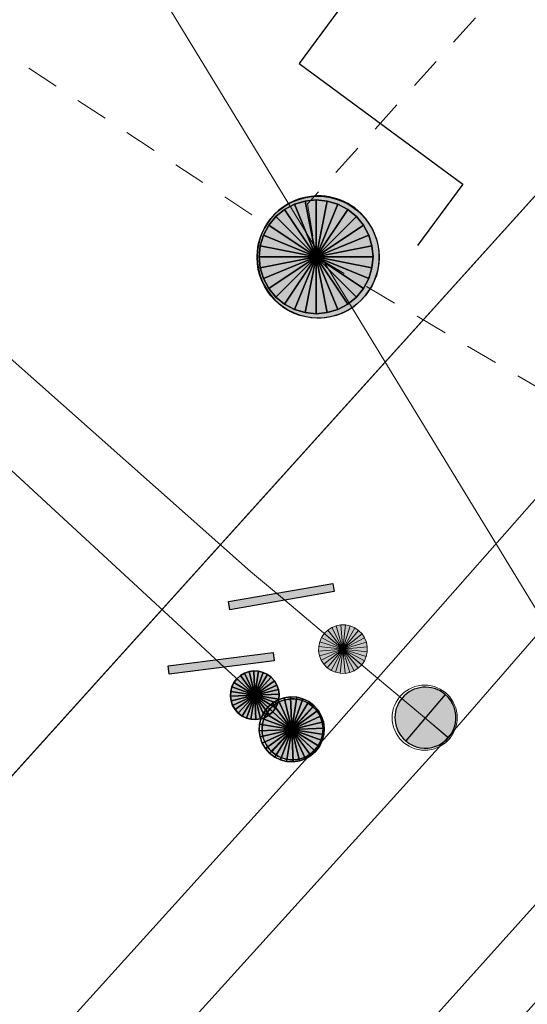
# Model space of a CAD drawing. Header units: metres. Extents: x 2695560 to 2696939, y 1260529 to 1262050.
# Tile 42 of 256: x 2695856.29 to 2695859.41, y 1260848.07 to 1260854.12. Entities that reach past the tile are written whole.
import ezdxf

# ---------------------------------------------------------------- set-up
doc = ezdxf.new("R2010")
doc.units = ezdxf.units.M
doc.linetypes.add('AUSGEZOGEN', pattern=[0])
doc.linetypes.add('VERDECKT2_S2', pattern=[0.36, 0.2, -0.16])
for name, color, linetype in [('XR$1$AV_Linien (BB)', 7, 'AUSGEZOGEN'), ('XR$1$AW_LK_Schachtdeckel', 24, 'AUSGEZOGEN'), ('XR$1$AW_LK_Zwischenpunkt', 24, 'AUSGEZOGEN'), ('XR$1$GA_LK_Absperrarmatur', 32, 'AUSGEZOGEN'), ('XR$1$GA_LK_Rohrleitungsteil', 32, 'AUSGEZOGEN'), ('XR$1$Liegenschaftsgrenzen', 7, 'AUSGEZOGEN'), ('XR$1$PFAW', 255, 'AUSGEZOGEN'), ('XR$1$PFGA', 255, 'AUSGEZOGEN'), ('XR$1$PFWA', 255, 'AUSGEZOGEN'), ('XR$1$WA_LK_Absperrarmatur', 171, 'AUSGEZOGEN'), ('XR$1$WA_LK_Rohrleitungsteil', 171, 'AUSGEZOGEN')]:
    doc.layers.add(name, color=color, linetype=linetype)
for name, color, linetype, lineweight in [('XR$2$ABW-Linie-R-ungenau', 4, 'VERDECKT2_S2', 18), ('XR$2$ABW-Punkt', 6, 'AUSGEZOGEN', 18), ('XR$2$ELE-Linie-oberirdisch', 1, 'AUSGEZOGEN', 18), ('XR$2$GAS-Linie-genau', 12, 'AUSGEZOGEN', 18), ('XR$2$GAS-Punkt', 12, 'AUSGEZOGEN', 18), ('XR$2$WAS-Linie-genau', 5, 'AUSGEZOGEN', 18), ('XR$2$WAS-LinieFlaeche-genau', 5, 'AUSGEZOGEN', 18), ('XR$2$WAS-Punkt', 5, 'AUSGEZOGEN', 18)]:
    doc.layers.add(name, color=color, linetype=linetype, lineweight=lineweight)

# ---------------------------------------------------------------- blocks, each defined once
blk = doc.blocks.new('BAW2093')
at = {"transparency": 33554687}
blk.add_lwpolyline([(-0.375, -0.5), (0, -0.5), (0, 0.5), (0.375, 0.5)], dxfattribs=at)
blk = doc.blocks.new('BAW2082')
at = {"layer": 'XR$1$PFAW', "transparency": 33554687}
blk.add_hatch(color=7, dxfattribs=at).paths.add_polyline_path([(0.5092, -0.0031), (0.499, 0.0975), (0.4687, 0.1941), (0.4196, 0.2825), (0.3537, 0.3593), (0.2737, 0.4212), (0.1829, 0.4658), (0.0849, 0.4911), (-0.0161, 0.4963), (-0.1161, 0.4809), (-0.211, 0.4458), (-0.2968, 0.3923), (-0.3701, 0.3226), (-0.4279, 0.2395), (-0.4678, 0.1466), (-0.4882, 0.0475), (-0.4882, -0.0537), (-0.4678, -0.1528), (-0.4279, -0.2458), (-0.3701, -0.3288), (-0.2968, -0.3985), (-0.211, -0.452), (-0.1161, -0.4871), (-0.0161, -0.5025), (0.0849, -0.4973), (0.1829, -0.472), (0.2737, -0.4274), (0.3537, -0.3655), (0.4196, -0.2887), (0.4687, -0.2003), (0.499, -0.1038)])
at = {"transparency": 33554687}
for start, end in [(91.19481, 268.80519), (268.80519, 91.19481)]:
    blk.add_arc((0.0104, 0), 0.5, start, end, dxfattribs=at)
at = {"layer": 'XR$1$PFAW', "transparency": 33554687}
blk.add_circle((0.0092, -0.0031), 0.5, dxfattribs=at)
blk = doc.blocks.new('BWA2013')
at = {"true_color": 0x000000, "transparency": 33554687}
blk.add_hatch(color=18, dxfattribs=at).paths.add_polyline_path([(-0.291, -0.4086), (0.3522, 0.3571), (0.291, 0.4086), (-0.3522, -0.3571)])
at = {"transparency": 33554687}
blk.add_lwpolyline([(-0.291, -0.4086), (-0.3522, -0.3571), (0.291, 0.4086), (0.3522, 0.3571), (-0.291, -0.4086)], close=True, dxfattribs=at)
blk = doc.blocks.new('BWA965')
at = {"layer": 'XR$1$PFWA', "transparency": 33554687}
blk.add_hatch(color=7, dxfattribs=at).paths.add_polyline_path([(0, 0.5), (-0.051, 0.497), (-0.101, 0.49), (-0.15, 0.477), (-0.197, 0.459), (-0.243, 0.437), (-0.286, 0.41), (-0.326, 0.379), (-0.362, 0.344), (-0.395, 0.306), (-0.424, 0.264), (-0.449, 0.22), (-0.469, 0.174), (-0.484, 0.125), (-0.494, 0.076), (-0.499, 0.025), (-0.499, -0.025), (-0.494, -0.076), (-0.484, -0.125), (-0.469, -0.174), (-0.449, -0.22), (-0.424, -0.264), (-0.395, -0.306), (-0.362, -0.344), (-0.326, -0.379), (-0.286, -0.41), (-0.243, -0.437), (-0.197, -0.459), (-0.15, -0.477), (-0.101, -0.49), (-0.051, -0.497), (0, -0.5), (0.051, -0.497), (0.101, -0.49), (0.15, -0.477), (0.197, -0.459), (0.243, -0.437), (0.286, -0.41), (0.326, -0.379), (0.362, -0.344), (0.395, -0.306), (0.424, -0.264), (0.449, -0.22), (0.469, -0.174), (0.484, -0.125), (0.494, -0.076), (0.499, -0.025), (0.499, 0.025), (0.494, 0.076), (0.484, 0.125), (0.469, 0.174), (0.449, 0.22), (0.424, 0.264), (0.395, 0.306), (0.362, 0.344), (0.326, 0.379), (0.286, 0.41), (0.243, 0.437), (0.197, 0.459), (0.15, 0.477), (0.101, 0.49), (0.051, 0.497)])
at = {"transparency": 33554687}
blk.add_line((0, 0.5), (0, -0.5), dxfattribs=at)
for start, end in [(90, 270), (270, 90)]:
    blk.add_arc((0, 0), 0.5, start, end, dxfattribs=at)
blk = doc.blocks.new('BGA2013')
at = {"transparency": 33554687}
blk.add_hatch(color=36, dxfattribs=at).paths.add_polyline_path([(-0.291, -0.4086), (0.3522, 0.3571), (0.291, 0.4086), (-0.3522, -0.3571)])
at = {"color": 32, "transparency": 33554687}
blk.add_lwpolyline([(-0.291, -0.4086), (-0.3522, -0.3571), (0.291, 0.4086), (0.3522, 0.3571), (-0.291, -0.4086)], close=True, dxfattribs=at)
blk = doc.blocks.new('BGA965')
at = {"layer": 'XR$1$PFGA', "transparency": 33554687}
blk.add_hatch(color=7, dxfattribs=at).paths.add_polyline_path([(0.5, 0), (0.49, 0.101), (0.459, 0.197), (0.41, 0.286), (0.344, 0.362), (0.264, 0.424), (0.174, 0.469), (0.076, 0.494), (-0.025, 0.499), (-0.125, 0.484), (-0.22, 0.449), (-0.306, 0.395), (-0.379, 0.326), (-0.437, 0.243), (-0.477, 0.15), (-0.497, 0.051), (-0.497, -0.051), (-0.477, -0.15), (-0.437, -0.243), (-0.379, -0.326), (-0.306, -0.395), (-0.22, -0.449), (-0.125, -0.484), (-0.025, -0.499), (0.076, -0.494), (0.174, -0.469), (0.264, -0.424), (0.344, -0.362), (0.41, -0.286), (0.459, -0.197), (0.49, -0.101)])
at = {"color": 32, "transparency": 33554687}
blk.add_line((0, 0.5), (0, -0.5), dxfattribs=at)
for start, end in [(90, 270), (270, 90)]:
    blk.add_arc((0, 0), 0.5, start, end, dxfattribs=at)
at = {"layer": 'XR$1$PFGA', "transparency": 33554687}
blk.add_circle((0, 0), 0.5, dxfattribs=at)
blk = doc.blocks.new('GAS-ABSPERRORGAN')
at = {"layer": 'XR$2$GAS-Punkt', "linetype": 'AUSGEZOGEN', "lineweight": 25, "transparency": 33554687}
blk.add_line((0, 200, 2500), (0, -200, 2500), dxfattribs=at)
for points in [[(-76.5, 184.8, 2500), (0, 0, 2500), (-111.1, 166.3, 2500)], [(-76.5, 184.8), (0, 0), (-111.1, 166.3)], [(-76.5, 184.8, 2500), (-76.5, 184.8), (-111.1, 166.3), (-111.1, 166.3, 2500)], [(-39, 196.2, 2500), (0, 0, 2500), (-76.5, 184.8, 2500)], [(-39, 196.2), (0, 0), (-76.5, 184.8)], [(-39, 196.2, 2500), (-39, 196.2), (-76.5, 184.8), (-76.5, 184.8, 2500)], [(0, 200, 2500), (0, 0, 2500), (-39, 196.2, 2500)], [(0, 200), (0, 0), (-39, 196.2)], [(0, 200, 2500), (0, 200), (-39, 196.2), (-39, 196.2, 2500)], [(39, 196.2, 2500), (0, 0, 2500), (0, 200, 2500)], [(39, 196.2), (0, 0), (0, 200)], [(39, 196.2, 2500), (39, 196.2), (0, 200), (0, 200, 2500)], [(76.5, 184.8, 2500), (0, 0, 2500), (39, 196.2, 2500)], [(76.5, 184.8), (0, 0), (39, 196.2)], [(111.1, 166.3, 2500), (0, 0, 2500), (76.5, 184.8, 2500)], [(111.1, 166.3), (0, 0), (76.5, 184.8)], [(76.5, 184.8, 2500), (76.5, 184.8), (39, 196.2), (39, 196.2, 2500)], [(111.1, 166.3, 2500), (111.1, 166.3), (76.5, 184.8), (76.5, 184.8, 2500)], [(-141.4, 141.4, 2500), (0, 0, 2500), (-166.3, 111.1, 2500)], [(-141.4, 141.4), (0, 0), (-166.3, 111.1)], [(-141.4, 141.4, 2500), (-141.4, 141.4), (-166.3, 111.1), (-166.3, 111.1, 2500)], [(-111.1, 166.3, 2500), (0, 0, 2500), (-141.4, 141.4, 2500)], [(-111.1, 166.3), (0, 0), (-141.4, 141.4)], [(-111.1, 166.3, 2500), (-111.1, 166.3), (-141.4, 141.4), (-141.4, 141.4, 2500)], [(141.4, 141.4, 2500), (0, 0, 2500), (111.1, 166.3, 2500)], [(141.4, 141.4), (0, 0), (111.1, 166.3)], [(166.3, 111.1, 2500), (0, 0, 2500), (141.4, 141.4, 2500)], [(166.3, 111.1), (0, 0), (141.4, 141.4)], [(141.4, 141.4, 2500), (141.4, 141.4), (111.1, 166.3), (111.1, 166.3, 2500)], [(166.3, 111.1, 2500), (166.3, 111.1), (141.4, 141.4), (141.4, 141.4, 2500)], [(-184.8, 76.5, 2500), (0, 0, 2500), (-196.2, 39, 2500)], [(-184.8, 76.5), (0, 0), (-196.2, 39)], [(-184.8, 76.5, 2500), (-184.8, 76.5), (-196.2, 39), (-196.2, 39, 2500)], [(-166.3, 111.1, 2500), (0, 0, 2500), (-184.8, 76.5, 2500)], [(-166.3, 111.1), (0, 0), (-184.8, 76.5)], [(-166.3, 111.1, 2500), (-166.3, 111.1), (-184.8, 76.5), (-184.8, 76.5, 2500)], [(184.8, 76.5, 2500), (0, 0, 2500), (166.3, 111.1, 2500)], [(184.8, 76.5), (0, 0), (166.3, 111.1)], [(196.2, 39, 2500), (0, 0, 2500), (184.8, 76.5, 2500)], [(196.2, 39), (0, 0), (184.8, 76.5)], [(184.8, 76.5, 2500), (184.8, 76.5), (166.3, 111.1), (166.3, 111.1, 2500)], [(196.2, 39, 2500), (196.2, 39), (184.8, 76.5), (184.8, 76.5, 2500)], [(-196.2, 39, 2500), (0, 0, 2500), (-200, 0, 2500)], [(-196.2, 39), (0, 0), (-200, 0)], [(-196.2, 39, 2500), (-196.2, 39), (-200, 0), (-200, 0, 2500)], [(-200, 0, 2500), (0, 0, 2500), (-196.2, -39, 2500)], [(-200, 0), (0, 0), (-196.2, -39)], [(-196.2, -39, 2500), (0, 0, 2500), (-184.8, -76.5, 2500)], [(-196.2, -39), (0, 0), (-184.8, -76.5)], [(-184.8, -76.5, 2500), (0, 0, 2500), (-166.3, -111.1, 2500)], [(-184.8, -76.5), (0, 0), (-166.3, -111.1)], [(-166.3, -111.1, 2500), (0, 0, 2500), (-141.4, -141.4, 2500)], [(-166.3, -111.1), (0, 0), (-141.4, -141.4)], [(-141.4, -141.4, 2500), (0, 0, 2500), (-111.1, -166.3, 2500)], [(-141.4, -141.4), (0, 0), (-111.1, -166.3)], [(-111.1, -166.3, 2500), (0, 0, 2500), (-76.5, -184.8, 2500)], [(-111.1, -166.3), (0, 0), (-76.5, -184.8)], [(-76.5, -184.8, 2500), (0, 0, 2500), (-39, -196.2, 2500)], [(-76.5, -184.8), (0, 0), (-39, -196.2)], [(-39, -196.2, 2500), (0, 0, 2500), (0, -200, 2500)], [(-39, -196.2), (0, 0), (0, -200)], [(200, 0, 2500), (0, 0, 2500), (196.2, 39, 2500)], [(200, 0), (0, 0), (196.2, 39)], [(0, -200, 2500), (0, 0, 2500), (39, -196.2, 2500)], [(39, -196.2, 2500), (0, 0, 2500), (76.5, -184.8, 2500)], [(76.5, -184.8, 2500), (0, 0, 2500), (111.1, -166.3, 2500)], [(111.1, -166.3, 2500), (0, 0, 2500), (141.4, -141.4, 2500)], [(141.4, -141.4, 2500), (0, 0, 2500), (166.3, -111.1, 2500)], [(166.3, -111.1, 2500), (0, 0, 2500), (184.8, -76.5, 2500)], [(184.8, -76.5, 2500), (0, 0, 2500), (196.2, -39, 2500)], [(196.2, -39, 2500), (0, 0, 2500), (200, 0, 2500)], [(0, -200), (0, 0), (39, -196.2)], [(39, -196.2), (0, 0), (76.5, -184.8)], [(76.5, -184.8), (0, 0), (111.1, -166.3)], [(111.1, -166.3), (0, 0), (141.4, -141.4)], [(141.4, -141.4), (0, 0), (166.3, -111.1)], [(166.3, -111.1), (0, 0), (184.8, -76.5)], [(184.8, -76.5), (0, 0), (196.2, -39)], [(196.2, -39), (0, 0), (200, 0)], [(200, 0, 2500), (200, 0), (196.2, 39), (196.2, 39, 2500)], [(-200, 0, 2500), (-200, 0), (-196.2, -39), (-196.2, -39, 2500)], [(-196.2, -39, 2500), (-196.2, -39), (-184.8, -76.5), (-184.8, -76.5, 2500)], [(184.8, -76.5, 2500), (184.8, -76.5), (196.2, -39), (196.2, -39, 2500)], [(196.2, -39, 2500), (196.2, -39), (200, 0), (200, 0, 2500)], [(-184.8, -76.5, 2500), (-184.8, -76.5), (-166.3, -111.1), (-166.3, -111.1, 2500)], [(-166.3, -111.1, 2500), (-166.3, -111.1), (-141.4, -141.4), (-141.4, -141.4, 2500)], [(141.4, -141.4, 2500), (141.4, -141.4), (166.3, -111.1), (166.3, -111.1, 2500)], [(166.3, -111.1, 2500), (166.3, -111.1), (184.8, -76.5), (184.8, -76.5, 2500)], [(-141.4, -141.4, 2500), (-141.4, -141.4), (-111.1, -166.3), (-111.1, -166.3, 2500)], [(-111.1, -166.3, 2500), (-111.1, -166.3), (-76.5, -184.8), (-76.5, -184.8, 2500)], [(76.5, -184.8, 2500), (76.5, -184.8), (111.1, -166.3), (111.1, -166.3, 2500)], [(111.1, -166.3, 2500), (111.1, -166.3), (141.4, -141.4), (141.4, -141.4, 2500)], [(-76.5, -184.8, 2500), (-76.5, -184.8), (-39, -196.2), (-39, -196.2, 2500)], [(-39, -196.2, 2500), (-39, -196.2), (0, -200), (0, -200, 2500)], [(0, -200, 2500), (0, -200), (39, -196.2), (39, -196.2, 2500)], [(39, -196.2, 2500), (39, -196.2), (76.5, -184.8), (76.5, -184.8, 2500)]]:
    blk.add_3dface(points, dxfattribs=at)
blk = doc.blocks.new('GAS-BOGEN_VERTIKAL')
at = {"layer": 'XR$2$GAS-Punkt', "linetype": 'AUSGEZOGEN', "true_color": 0xc50000, "transparency": 33554687}
blk.add_hatch(color=12, dxfattribs=at).paths.add_polyline_path([(0, -150), (15.2, -149.2), (30.2, -146.9), (44.9, -143.1), (59.2, -137.8), (72.8, -131.2), (85.7, -123.1), (97.7, -113.8), (108.7, -103.3), (118.6, -91.8), (127.3, -79.3), (134.7, -66.1), (140.7, -52.1), (145.2, -37.6), (148.3, -22.7), (149.8, -7.6), (149.8, 7.6), (148.3, 22.7), (145.2, 37.6), (140.7, 52.1), (134.7, 66.1), (127.3, 79.3), (118.6, 91.8), (108.7, 103.3), (97.7, 113.8), (85.7, 123.1), (72.8, 131.2), (59.2, 137.8), (44.9, 143.1), (30.2, 146.9), (15.2, 149.2), (0, 150), (-15.2, 149.2), (-30.2, 146.9), (-44.9, 143.1), (-59.2, 137.8), (-72.8, 131.2), (-85.7, 123.1), (-97.7, 113.8), (-108.7, 103.3), (-118.6, 91.8), (-127.3, 79.3), (-134.7, 66.1), (-140.7, 52.1), (-145.2, 37.6), (-148.3, 22.7), (-149.8, 7.6), (-149.8, -7.6), (-148.3, -22.7), (-145.2, -37.6), (-140.7, -52.1), (-134.7, -66.1), (-127.3, -79.3), (-118.6, -91.8), (-108.7, -103.3), (-97.7, -113.8), (-85.7, -123.1), (-72.8, -131.2), (-59.2, -137.8), (-44.9, -143.1), (-30.2, -146.9), (-15.2, -149.2)])
at = {"layer": 'XR$2$GAS-Punkt', "linetype": 'AUSGEZOGEN', "lineweight": 25, "transparency": 33554687}
for points in [[(-83.3, 124.7, 2500), (0, 0, 2500), (-106.1, 106.1, 2500)], [(-83.3, 124.7), (0, 0), (-106.1, 106.1)], [(-83.3, 124.7, 2500), (-83.3, 124.7), (-106.1, 106.1), (-106.1, 106.1, 2500)], [(-57.4, 138.6, 2500), (0, 0, 2500), (-83.3, 124.7, 2500)], [(-57.4, 138.6), (0, 0), (-83.3, 124.7)], [(-57.4, 138.6, 2500), (-57.4, 138.6), (-83.3, 124.7), (-83.3, 124.7, 2500)], [(-29.3, 147.1, 2500), (0, 0, 2500), (-57.4, 138.6, 2500)], [(-29.3, 147.1), (0, 0), (-57.4, 138.6)], [(-29.3, 147.1, 2500), (-29.3, 147.1), (-57.4, 138.6), (-57.4, 138.6, 2500)], [(0, 150, 2500), (0, 0, 2500), (-29.3, 147.1, 2500)], [(0, 150), (0, 0), (-29.3, 147.1)], [(0, 150, 2500), (0, 150), (-29.3, 147.1), (-29.3, 147.1, 2500)], [(29.3, 147.1, 2500), (0, 0, 2500), (0, 150, 2500)], [(29.3, 147.1), (0, 0), (0, 150)], [(29.3, 147.1, 2500), (29.3, 147.1), (0, 150), (0, 150, 2500)], [(57.4, 138.6, 2500), (0, 0, 2500), (29.3, 147.1, 2500)], [(57.4, 138.6), (0, 0), (29.3, 147.1)], [(83.3, 124.7, 2500), (0, 0, 2500), (57.4, 138.6, 2500)], [(83.3, 124.7), (0, 0), (57.4, 138.6)], [(106.1, 106.1, 2500), (0, 0, 2500), (83.3, 124.7, 2500)], [(106.1, 106.1), (0, 0), (83.3, 124.7)], [(57.4, 138.6, 2500), (57.4, 138.6), (29.3, 147.1), (29.3, 147.1, 2500)], [(83.3, 124.7, 2500), (83.3, 124.7), (57.4, 138.6), (57.4, 138.6, 2500)], [(106.1, 106.1, 2500), (106.1, 106.1), (83.3, 124.7), (83.3, 124.7, 2500)], [(-124.7, 83.3, 2500), (0, 0, 2500), (-138.6, 57.4, 2500)], [(-124.7, 83.3), (0, 0), (-138.6, 57.4)], [(-124.7, 83.3, 2500), (-124.7, 83.3), (-138.6, 57.4), (-138.6, 57.4, 2500)], [(-106.1, 106.1, 2500), (0, 0, 2500), (-124.7, 83.3, 2500)], [(-106.1, 106.1), (0, 0), (-124.7, 83.3)], [(-106.1, 106.1, 2500), (-106.1, 106.1), (-124.7, 83.3), (-124.7, 83.3, 2500)], [(124.7, 83.3, 2500), (0, 0, 2500), (106.1, 106.1, 2500)], [(124.7, 83.3), (0, 0), (106.1, 106.1)], [(138.6, 57.4, 2500), (0, 0, 2500), (124.7, 83.3, 2500)], [(138.6, 57.4), (0, 0), (124.7, 83.3)], [(124.7, 83.3, 2500), (124.7, 83.3), (106.1, 106.1), (106.1, 106.1, 2500)], [(138.6, 57.4, 2500), (138.6, 57.4), (124.7, 83.3), (124.7, 83.3, 2500)], [(-147.1, 29.3, 2500), (0, 0, 2500), (-150, 0, 2500)], [(-147.1, 29.3), (0, 0), (-150, 0)], [(-147.1, 29.3, 2500), (-147.1, 29.3), (-150, 0), (-150, 0, 2500)], [(-150, 0, 2500), (0, 0, 2500), (-147.1, -29.3, 2500)], [(-150, 0), (0, 0), (-147.1, -29.3)], [(-138.6, 57.4, 2500), (0, 0, 2500), (-147.1, 29.3, 2500)], [(-138.6, 57.4), (0, 0), (-147.1, 29.3)], [(-138.6, 57.4, 2500), (-138.6, 57.4), (-147.1, 29.3), (-147.1, 29.3, 2500)], [(-147.1, -29.3, 2500), (0, 0, 2500), (-138.6, -57.4, 2500)], [(-147.1, -29.3), (0, 0), (-138.6, -57.4)], [(-138.6, -57.4, 2500), (0, 0, 2500), (-124.7, -83.3, 2500)], [(-138.6, -57.4), (0, 0), (-124.7, -83.3)], [(-124.7, -83.3, 2500), (0, 0, 2500), (-106.1, -106.1, 2500)], [(-124.7, -83.3), (0, 0), (-106.1, -106.1)], [(-106.1, -106.1, 2500), (0, 0, 2500), (-83.3, -124.7, 2500)], [(-106.1, -106.1), (0, 0), (-83.3, -124.7)], [(-83.3, -124.7, 2500), (0, 0, 2500), (-57.4, -138.6, 2500)], [(-83.3, -124.7), (0, 0), (-57.4, -138.6)], [(-57.4, -138.6, 2500), (0, 0, 2500), (-29.3, -147.1, 2500)], [(-57.4, -138.6), (0, 0), (-29.3, -147.1)], [(-29.3, -147.1, 2500), (0, 0, 2500), (0, -150, 2500)], [(-29.3, -147.1), (0, 0), (0, -150)], [(147.1, 29.3, 2500), (0, 0, 2500), (138.6, 57.4, 2500)], [(147.1, 29.3), (0, 0), (138.6, 57.4)], [(150, 0, 2500), (0, 0, 2500), (147.1, 29.3, 2500)], [(150, 0), (0, 0), (147.1, 29.3)], [(0, -150, 2500), (0, 0, 2500), (29.3, -147.1, 2500)], [(29.3, -147.1, 2500), (0, 0, 2500), (57.4, -138.6, 2500)], [(57.4, -138.6, 2500), (0, 0, 2500), (83.3, -124.7, 2500)], [(83.3, -124.7, 2500), (0, 0, 2500), (106.1, -106.1, 2500)], [(106.1, -106.1, 2500), (0, 0, 2500), (124.7, -83.3, 2500)], [(124.7, -83.3, 2500), (0, 0, 2500), (138.6, -57.4, 2500)], [(138.6, -57.4, 2500), (0, 0, 2500), (147.1, -29.3, 2500)], [(147.1, -29.3, 2500), (0, 0, 2500), (150, 0, 2500)], [(0, -150), (0, 0), (29.3, -147.1)], [(29.3, -147.1), (0, 0), (57.4, -138.6)], [(57.4, -138.6), (0, 0), (83.3, -124.7)], [(83.3, -124.7), (0, 0), (106.1, -106.1)], [(106.1, -106.1), (0, 0), (124.7, -83.3)], [(124.7, -83.3), (0, 0), (138.6, -57.4)], [(138.6, -57.4), (0, 0), (147.1, -29.3)], [(147.1, -29.3), (0, 0), (150, 0)], [(147.1, 29.3, 2500), (147.1, 29.3), (138.6, 57.4), (138.6, 57.4, 2500)], [(150, 0, 2500), (150, 0), (147.1, 29.3), (147.1, 29.3, 2500)], [(-150, 0, 2500), (-150, 0), (-147.1, -29.3), (-147.1, -29.3, 2500)], [(-147.1, -29.3, 2500), (-147.1, -29.3), (-138.6, -57.4), (-138.6, -57.4, 2500)], [(-138.6, -57.4, 2500), (-138.6, -57.4), (-124.7, -83.3), (-124.7, -83.3, 2500)], [(124.7, -83.3, 2500), (124.7, -83.3), (138.6, -57.4), (138.6, -57.4, 2500)], [(138.6, -57.4, 2500), (138.6, -57.4), (147.1, -29.3), (147.1, -29.3, 2500)], [(147.1, -29.3, 2500), (147.1, -29.3), (150, 0), (150, 0, 2500)], [(-124.7, -83.3, 2500), (-124.7, -83.3), (-106.1, -106.1), (-106.1, -106.1, 2500)], [(-106.1, -106.1, 2500), (-106.1, -106.1), (-83.3, -124.7), (-83.3, -124.7, 2500)], [(83.3, -124.7, 2500), (83.3, -124.7), (106.1, -106.1), (106.1, -106.1, 2500)], [(106.1, -106.1, 2500), (106.1, -106.1), (124.7, -83.3), (124.7, -83.3, 2500)], [(-83.3, -124.7, 2500), (-83.3, -124.7), (-57.4, -138.6), (-57.4, -138.6, 2500)], [(-57.4, -138.6, 2500), (-57.4, -138.6), (-29.3, -147.1), (-29.3, -147.1, 2500)], [(-29.3, -147.1, 2500), (-29.3, -147.1), (0, -150), (0, -150, 2500)], [(0, -150, 2500), (0, -150), (29.3, -147.1), (29.3, -147.1, 2500)], [(29.3, -147.1, 2500), (29.3, -147.1), (57.4, -138.6), (57.4, -138.6, 2500)], [(57.4, -138.6, 2500), (57.4, -138.6), (83.3, -124.7), (83.3, -124.7, 2500)]]:
    blk.add_3dface(points, dxfattribs=at)
blk = doc.blocks.new('WAS-ABSPERRORGAN')
at = {"layer": 'XR$2$WAS-Punkt', "linetype": 'AUSGEZOGEN', "transparency": 33554687}
for p, q in [((0, 200, 2500), (0, -200, 2500)), ((0, 0), (0, 0))]:
    blk.add_line(p, q, dxfattribs=at)
blk.add_circle((0, 0, 502500), 200, dxfattribs=at)
blk = doc.blocks.new('WAS-BOGEN_VERTIKAL')
at = {"layer": 'XR$2$WAS-Punkt', "transparency": 33554687}
blk.add_hatch(color=5, dxfattribs=at).paths.add_polyline_path([(0, -150), (15.2, -149.2), (30.2, -146.9), (44.9, -143.1), (59.2, -137.8), (72.8, -131.2), (85.7, -123.1), (97.7, -113.8), (108.7, -103.3), (118.6, -91.8), (127.3, -79.3), (134.7, -66.1), (140.7, -52.1), (145.2, -37.6), (148.3, -22.7), (149.8, -7.6), (149.8, 7.6), (148.3, 22.7), (145.2, 37.6), (140.7, 52.1), (134.7, 66.1), (127.3, 79.3), (118.6, 91.8), (108.7, 103.3), (97.7, 113.8), (85.7, 123.1), (72.8, 131.2), (59.2, 137.8), (44.9, 143.1), (30.2, 146.9), (15.2, 149.2), (0, 150), (-15.2, 149.2), (-30.2, 146.9), (-44.9, 143.1), (-59.2, 137.8), (-72.8, 131.2), (-85.7, 123.1), (-97.7, 113.8), (-108.7, 103.3), (-118.6, 91.8), (-127.3, 79.3), (-134.7, 66.1), (-140.7, 52.1), (-145.2, 37.6), (-148.3, 22.7), (-149.8, 7.6), (-149.8, -7.6), (-148.3, -22.7), (-145.2, -37.6), (-140.7, -52.1), (-134.7, -66.1), (-127.3, -79.3), (-118.6, -91.8), (-108.7, -103.3), (-97.7, -113.8), (-85.7, -123.1), (-72.8, -131.2), (-59.2, -137.8), (-44.9, -143.1), (-30.2, -146.9), (-15.2, -149.2)])
at = {"layer": 'XR$2$WAS-Punkt', "lineweight": 13, "transparency": 33554687}
for points in [[(-83.3, 124.7, 2500), (0, 0, 2500), (-106.1, 106.1, 2500)], [(-83.3, 124.7), (0, 0), (-106.1, 106.1)], [(-83.3, 124.7, 2500), (-83.3, 124.7), (-106.1, 106.1), (-106.1, 106.1, 2500)], [(-57.4, 138.6, 2500), (0, 0, 2500), (-83.3, 124.7, 2500)], [(-57.4, 138.6), (0, 0), (-83.3, 124.7)], [(-57.4, 138.6, 2500), (-57.4, 138.6), (-83.3, 124.7), (-83.3, 124.7, 2500)], [(-29.3, 147.1, 2500), (0, 0, 2500), (-57.4, 138.6, 2500)], [(-29.3, 147.1), (0, 0), (-57.4, 138.6)], [(-29.3, 147.1, 2500), (-29.3, 147.1), (-57.4, 138.6), (-57.4, 138.6, 2500)], [(0, 150, 2500), (0, 0, 2500), (-29.3, 147.1, 2500)], [(0, 150), (0, 0), (-29.3, 147.1)], [(0, 150, 2500), (0, 150), (-29.3, 147.1), (-29.3, 147.1, 2500)], [(29.3, 147.1, 2500), (0, 0, 2500), (0, 150, 2500)], [(29.3, 147.1), (0, 0), (0, 150)], [(29.3, 147.1, 2500), (29.3, 147.1), (0, 150), (0, 150, 2500)], [(57.4, 138.6, 2500), (0, 0, 2500), (29.3, 147.1, 2500)], [(57.4, 138.6), (0, 0), (29.3, 147.1)], [(83.3, 124.7, 2500), (0, 0, 2500), (57.4, 138.6, 2500)], [(83.3, 124.7), (0, 0), (57.4, 138.6)], [(106.1, 106.1, 2500), (0, 0, 2500), (83.3, 124.7, 2500)], [(106.1, 106.1), (0, 0), (83.3, 124.7)], [(57.4, 138.6, 2500), (57.4, 138.6), (29.3, 147.1), (29.3, 147.1, 2500)], [(83.3, 124.7, 2500), (83.3, 124.7), (57.4, 138.6), (57.4, 138.6, 2500)], [(106.1, 106.1, 2500), (106.1, 106.1), (83.3, 124.7), (83.3, 124.7, 2500)], [(-124.7, 83.3, 2500), (0, 0, 2500), (-138.6, 57.4, 2500)], [(-124.7, 83.3), (0, 0), (-138.6, 57.4)], [(-124.7, 83.3, 2500), (-124.7, 83.3), (-138.6, 57.4), (-138.6, 57.4, 2500)], [(-106.1, 106.1, 2500), (0, 0, 2500), (-124.7, 83.3, 2500)], [(-106.1, 106.1), (0, 0), (-124.7, 83.3)], [(-106.1, 106.1, 2500), (-106.1, 106.1), (-124.7, 83.3), (-124.7, 83.3, 2500)], [(124.7, 83.3, 2500), (0, 0, 2500), (106.1, 106.1, 2500)], [(124.7, 83.3), (0, 0), (106.1, 106.1)], [(138.6, 57.4, 2500), (0, 0, 2500), (124.7, 83.3, 2500)], [(138.6, 57.4), (0, 0), (124.7, 83.3)], [(124.7, 83.3, 2500), (124.7, 83.3), (106.1, 106.1), (106.1, 106.1, 2500)], [(138.6, 57.4, 2500), (138.6, 57.4), (124.7, 83.3), (124.7, 83.3, 2500)], [(-147.1, 29.3, 2500), (0, 0, 2500), (-150, 0, 2500)], [(-147.1, 29.3), (0, 0), (-150, 0)], [(-147.1, 29.3, 2500), (-147.1, 29.3), (-150, 0), (-150, 0, 2500)], [(-150, 0, 2500), (0, 0, 2500), (-147.1, -29.3, 2500)], [(-150, 0), (0, 0), (-147.1, -29.3)], [(-138.6, 57.4, 2500), (0, 0, 2500), (-147.1, 29.3, 2500)], [(-138.6, 57.4), (0, 0), (-147.1, 29.3)], [(-138.6, 57.4, 2500), (-138.6, 57.4), (-147.1, 29.3), (-147.1, 29.3, 2500)], [(-147.1, -29.3, 2500), (0, 0, 2500), (-138.6, -57.4, 2500)], [(-147.1, -29.3), (0, 0), (-138.6, -57.4)], [(-138.6, -57.4, 2500), (0, 0, 2500), (-124.7, -83.3, 2500)], [(-138.6, -57.4), (0, 0), (-124.7, -83.3)], [(-124.7, -83.3, 2500), (0, 0, 2500), (-106.1, -106.1, 2500)], [(-124.7, -83.3), (0, 0), (-106.1, -106.1)], [(-106.1, -106.1, 2500), (0, 0, 2500), (-83.3, -124.7, 2500)], [(-106.1, -106.1), (0, 0), (-83.3, -124.7)], [(-83.3, -124.7, 2500), (0, 0, 2500), (-57.4, -138.6, 2500)], [(-83.3, -124.7), (0, 0), (-57.4, -138.6)], [(-57.4, -138.6, 2500), (0, 0, 2500), (-29.3, -147.1, 2500)], [(-57.4, -138.6), (0, 0), (-29.3, -147.1)], [(-29.3, -147.1, 2500), (0, 0, 2500), (0, -150, 2500)], [(-29.3, -147.1), (0, 0), (0, -150)], [(147.1, 29.3, 2500), (0, 0, 2500), (138.6, 57.4, 2500)], [(147.1, 29.3), (0, 0), (138.6, 57.4)], [(150, 0, 2500), (0, 0, 2500), (147.1, 29.3, 2500)], [(150, 0), (0, 0), (147.1, 29.3)], [(0, -150, 2500), (0, 0, 2500), (29.3, -147.1, 2500)], [(29.3, -147.1, 2500), (0, 0, 2500), (57.4, -138.6, 2500)], [(57.4, -138.6, 2500), (0, 0, 2500), (83.3, -124.7, 2500)], [(83.3, -124.7, 2500), (0, 0, 2500), (106.1, -106.1, 2500)], [(106.1, -106.1, 2500), (0, 0, 2500), (124.7, -83.3, 2500)], [(124.7, -83.3, 2500), (0, 0, 2500), (138.6, -57.4, 2500)], [(138.6, -57.4, 2500), (0, 0, 2500), (147.1, -29.3, 2500)], [(147.1, -29.3, 2500), (0, 0, 2500), (150, 0, 2500)], [(0, -150), (0, 0), (29.3, -147.1)], [(29.3, -147.1), (0, 0), (57.4, -138.6)], [(57.4, -138.6), (0, 0), (83.3, -124.7)], [(83.3, -124.7), (0, 0), (106.1, -106.1)], [(106.1, -106.1), (0, 0), (124.7, -83.3)], [(124.7, -83.3), (0, 0), (138.6, -57.4)], [(138.6, -57.4), (0, 0), (147.1, -29.3)], [(147.1, -29.3), (0, 0), (150, 0)], [(147.1, 29.3, 2500), (147.1, 29.3), (138.6, 57.4), (138.6, 57.4, 2500)], [(150, 0, 2500), (150, 0), (147.1, 29.3), (147.1, 29.3, 2500)], [(-150, 0, 2500), (-150, 0), (-147.1, -29.3), (-147.1, -29.3, 2500)], [(-147.1, -29.3, 2500), (-147.1, -29.3), (-138.6, -57.4), (-138.6, -57.4, 2500)], [(-138.6, -57.4, 2500), (-138.6, -57.4), (-124.7, -83.3), (-124.7, -83.3, 2500)], [(124.7, -83.3, 2500), (124.7, -83.3), (138.6, -57.4), (138.6, -57.4, 2500)], [(138.6, -57.4, 2500), (138.6, -57.4), (147.1, -29.3), (147.1, -29.3, 2500)], [(147.1, -29.3, 2500), (147.1, -29.3), (150, 0), (150, 0, 2500)], [(-124.7, -83.3, 2500), (-124.7, -83.3), (-106.1, -106.1), (-106.1, -106.1, 2500)], [(-106.1, -106.1, 2500), (-106.1, -106.1), (-83.3, -124.7), (-83.3, -124.7, 2500)], [(83.3, -124.7, 2500), (83.3, -124.7), (106.1, -106.1), (106.1, -106.1, 2500)], [(106.1, -106.1, 2500), (106.1, -106.1), (124.7, -83.3), (124.7, -83.3, 2500)], [(-83.3, -124.7, 2500), (-83.3, -124.7), (-57.4, -138.6), (-57.4, -138.6, 2500)], [(-57.4, -138.6, 2500), (-57.4, -138.6), (-29.3, -147.1), (-29.3, -147.1, 2500)], [(-29.3, -147.1, 2500), (-29.3, -147.1), (0, -150), (0, -150, 2500)], [(0, -150, 2500), (0, -150), (29.3, -147.1), (29.3, -147.1, 2500)], [(29.3, -147.1, 2500), (29.3, -147.1), (57.4, -138.6), (57.4, -138.6, 2500)], [(57.4, -138.6, 2500), (57.4, -138.6), (83.3, -124.7), (83.3, -124.7, 2500)]]:
    blk.add_3dface(points, dxfattribs=at)
blk = doc.blocks.new('ABW-KONTROLLSCHACHT')
at = {"layer": 'XR$2$ABW-Punkt', "linetype": 'AUSGEZOGEN', "lineweight": 25, "transparency": 33554687}
for points in [[(-133.9, 323.4, 2500), (0, 0, 2500), (-194.4, 291, 2500)], [(-133.9, 323.4), (0, 0), (-194.4, 291)], [(-133.9, 323.4, 2500), (-133.9, 323.4), (-194.4, 291), (-194.4, 291, 2500)], [(-68.3, 343.3, 2500), (0, 0, 2500), (-133.9, 323.4, 2500)], [(-68.3, 343.3), (0, 0), (-133.9, 323.4)], [(-68.3, 343.3, 2500), (-68.3, 343.3), (-133.9, 323.4), (-133.9, 323.4, 2500)], [(0, 350, 2500), (0, 0, 2500), (-68.3, 343.3, 2500)], [(0, 350), (0, 0), (-68.3, 343.3)], [(0, 350, 2500), (0, 350), (-68.3, 343.3), (-68.3, 343.3, 2500)], [(68.3, 343.3, 2500), (0, 0, 2500), (0, 350, 2500)], [(68.3, 343.3), (0, 0), (0, 350)], [(68.3, 343.3, 2500), (68.3, 343.3), (0, 350), (0, 350, 2500)], [(133.9, 323.4, 2500), (0, 0, 2500), (68.3, 343.3, 2500)], [(133.9, 323.4), (0, 0), (68.3, 343.3)], [(194.4, 291, 2500), (0, 0, 2500), (133.9, 323.4, 2500)], [(194.4, 291), (0, 0), (133.9, 323.4)], [(133.9, 323.4, 2500), (133.9, 323.4), (68.3, 343.3), (68.3, 343.3, 2500)], [(194.4, 291, 2500), (194.4, 291), (133.9, 323.4), (133.9, 323.4, 2500)], [(-247.5, 247.5, 2500), (0, 0, 2500), (-291, 194.4, 2500)], [(-247.5, 247.5), (0, 0), (-291, 194.4)], [(-247.5, 247.5, 2500), (-247.5, 247.5), (-291, 194.4), (-291, 194.4, 2500)], [(-194.4, 291, 2500), (0, 0, 2500), (-247.5, 247.5, 2500)], [(-194.4, 291), (0, 0), (-247.5, 247.5)], [(-194.4, 291, 2500), (-194.4, 291), (-247.5, 247.5), (-247.5, 247.5, 2500)], [(247.5, 247.5, 2500), (0, 0, 2500), (194.4, 291, 2500)], [(247.5, 247.5), (0, 0), (194.4, 291)], [(291, 194.4, 2500), (0, 0, 2500), (247.5, 247.5, 2500)], [(291, 194.4), (0, 0), (247.5, 247.5)], [(247.5, 247.5, 2500), (247.5, 247.5), (194.4, 291), (194.4, 291, 2500)], [(291, 194.4, 2500), (291, 194.4), (247.5, 247.5), (247.5, 247.5, 2500)], [(-291, 194.4, 2500), (0, 0, 2500), (-323.4, 133.9, 2500)], [(-291, 194.4), (0, 0), (-323.4, 133.9)], [(-291, 194.4, 2500), (-291, 194.4), (-323.4, 133.9), (-323.4, 133.9, 2500)], [(323.4, 133.9, 2500), (0, 0, 2500), (291, 194.4, 2500)], [(323.4, 133.9), (0, 0), (291, 194.4)], [(323.4, 133.9, 2500), (323.4, 133.9), (291, 194.4), (291, 194.4, 2500)], [(-323.4, 133.9, 2500), (0, 0, 2500), (-343.3, 68.3, 2500)], [(-323.4, 133.9), (0, 0), (-343.3, 68.3)], [(-323.4, 133.9, 2500), (-323.4, 133.9), (-343.3, 68.3), (-343.3, 68.3, 2500)], [(343.3, 68.3, 2500), (0, 0, 2500), (323.4, 133.9, 2500)], [(343.3, 68.3), (0, 0), (323.4, 133.9)], [(343.3, 68.3, 2500), (343.3, 68.3), (323.4, 133.9), (323.4, 133.9, 2500)], [(-343.3, 68.3, 2500), (0, 0, 2500), (-350, 0, 2500)], [(-343.3, 68.3), (0, 0), (-350, 0)], [(-343.3, 68.3, 2500), (-343.3, 68.3), (-350, 0), (-350, 0, 2500)], [(350, 0, 2500), (0, 0, 2500), (343.3, 68.3, 2500)], [(350, 0), (0, 0), (343.3, 68.3)], [(350, 0, 2500), (350, 0), (343.3, 68.3), (343.3, 68.3, 2500)], [(-350, 0, 2500), (0, 0, 2500), (-343.3, -68.3, 2500)], [(-350, 0), (0, 0), (-343.3, -68.3)], [(-343.3, -68.3, 2500), (0, 0, 2500), (-323.4, -133.9, 2500)], [(-343.3, -68.3), (0, 0), (-323.4, -133.9)], [(-323.4, -133.9, 2500), (0, 0, 2500), (-291, -194.4, 2500)], [(-323.4, -133.9), (0, 0), (-291, -194.4)], [(-291, -194.4, 2500), (0, 0, 2500), (-247.5, -247.5, 2500)], [(-291, -194.4), (0, 0), (-247.5, -247.5)], [(-247.5, -247.5, 2500), (0, 0, 2500), (-194.4, -291, 2500)], [(-247.5, -247.5), (0, 0), (-194.4, -291)], [(-194.4, -291, 2500), (0, 0, 2500), (-133.9, -323.4, 2500)], [(-194.4, -291), (0, 0), (-133.9, -323.4)], [(-133.9, -323.4, 2500), (0, 0, 2500), (-68.3, -343.3, 2500)], [(-133.9, -323.4), (0, 0), (-68.3, -343.3)], [(-68.3, -343.3, 2500), (0, 0, 2500), (0, -350, 2500)], [(-68.3, -343.3), (0, 0), (0, -350)], [(0, -350, 2500), (0, 0, 2500), (68.3, -343.3, 2500)], [(68.3, -343.3, 2500), (0, 0, 2500), (133.9, -323.4, 2500)], [(133.9, -323.4, 2500), (0, 0, 2500), (194.4, -291, 2500)], [(194.4, -291, 2500), (0, 0, 2500), (247.5, -247.5, 2500)], [(247.5, -247.5, 2500), (0, 0, 2500), (291, -194.4, 2500)], [(291, -194.4, 2500), (0, 0, 2500), (323.4, -133.9, 2500)], [(323.4, -133.9, 2500), (0, 0, 2500), (343.3, -68.3, 2500)], [(343.3, -68.3, 2500), (0, 0, 2500), (350, 0, 2500)], [(0, -350), (0, 0), (68.3, -343.3)], [(68.3, -343.3), (0, 0), (133.9, -323.4)], [(133.9, -323.4), (0, 0), (194.4, -291)], [(194.4, -291), (0, 0), (247.5, -247.5)], [(247.5, -247.5), (0, 0), (291, -194.4)], [(291, -194.4), (0, 0), (323.4, -133.9)], [(323.4, -133.9), (0, 0), (343.3, -68.3)], [(343.3, -68.3), (0, 0), (350, 0)], [(-350, 0, 2500), (-350, 0), (-343.3, -68.3), (-343.3, -68.3, 2500)], [(343.3, -68.3, 2500), (343.3, -68.3), (350, 0), (350, 0, 2500)], [(-343.3, -68.3, 2500), (-343.3, -68.3), (-323.4, -133.9), (-323.4, -133.9, 2500)], [(323.4, -133.9, 2500), (323.4, -133.9), (343.3, -68.3), (343.3, -68.3, 2500)], [(-323.4, -133.9, 2500), (-323.4, -133.9), (-291, -194.4), (-291, -194.4, 2500)], [(291, -194.4, 2500), (291, -194.4), (323.4, -133.9), (323.4, -133.9, 2500)], [(-291, -194.4, 2500), (-291, -194.4), (-247.5, -247.5), (-247.5, -247.5, 2500)], [(247.5, -247.5, 2500), (247.5, -247.5), (291, -194.4), (291, -194.4, 2500)], [(-247.5, -247.5, 2500), (-247.5, -247.5), (-194.4, -291), (-194.4, -291, 2500)], [(-194.4, -291, 2500), (-194.4, -291), (-133.9, -323.4), (-133.9, -323.4, 2500)], [(133.9, -323.4, 2500), (133.9, -323.4), (194.4, -291), (194.4, -291, 2500)], [(194.4, -291, 2500), (194.4, -291), (247.5, -247.5), (247.5, -247.5, 2500)], [(-133.9, -323.4, 2500), (-133.9, -323.4), (-68.3, -343.3), (-68.3, -343.3, 2500)], [(-68.3, -343.3, 2500), (-68.3, -343.3), (0, -350), (0, -350, 2500)], [(0, -350, 2500), (0, -350), (68.3, -343.3), (68.3, -343.3, 2500)], [(68.3, -343.3, 2500), (68.3, -343.3), (133.9, -323.4), (133.9, -323.4, 2500)]]:
    blk.add_3dface(points, dxfattribs=at)
blk = doc.blocks.new('ABW-DECKEL')
at = {"layer": 'XR$2$ABW-Punkt', "linetype": 'AUSGEZOGEN', "lineweight": 25, "transparency": 33554687}
for points in [[(-133.9, 323.4, 2500), (0, 0, 2500), (-194.4, 291, 2500)], [(-133.9, 323.4), (0, 0), (-194.4, 291)], [(-133.9, 323.4, 2500), (-133.9, 323.4), (-194.4, 291), (-194.4, 291, 2500)], [(-68.3, 343.3, 2500), (0, 0, 2500), (-133.9, 323.4, 2500)], [(-68.3, 343.3), (0, 0), (-133.9, 323.4)], [(-68.3, 343.3, 2500), (-68.3, 343.3), (-133.9, 323.4), (-133.9, 323.4, 2500)], [(0, 350, 2500), (0, 0, 2500), (-68.3, 343.3, 2500)], [(0, 350), (0, 0), (-68.3, 343.3)], [(0, 350, 2500), (0, 350), (-68.3, 343.3), (-68.3, 343.3, 2500)], [(68.3, 343.3, 2500), (0, 0, 2500), (0, 350, 2500)], [(68.3, 343.3), (0, 0), (0, 350)], [(68.3, 343.3, 2500), (68.3, 343.3), (0, 350), (0, 350, 2500)], [(133.9, 323.4, 2500), (0, 0, 2500), (68.3, 343.3, 2500)], [(133.9, 323.4), (0, 0), (68.3, 343.3)], [(194.4, 291, 2500), (0, 0, 2500), (133.9, 323.4, 2500)], [(194.4, 291), (0, 0), (133.9, 323.4)], [(133.9, 323.4, 2500), (133.9, 323.4), (68.3, 343.3), (68.3, 343.3, 2500)], [(194.4, 291, 2500), (194.4, 291), (133.9, 323.4), (133.9, 323.4, 2500)], [(-247.5, 247.5, 2500), (0, 0, 2500), (-291, 194.4, 2500)], [(-247.5, 247.5), (0, 0), (-291, 194.4)], [(-247.5, 247.5, 2500), (-247.5, 247.5), (-291, 194.4), (-291, 194.4, 2500)], [(-194.4, 291, 2500), (0, 0, 2500), (-247.5, 247.5, 2500)], [(-194.4, 291), (0, 0), (-247.5, 247.5)], [(-194.4, 291, 2500), (-194.4, 291), (-247.5, 247.5), (-247.5, 247.5, 2500)], [(247.5, 247.5, 2500), (0, 0, 2500), (194.4, 291, 2500)], [(247.5, 247.5), (0, 0), (194.4, 291)], [(291, 194.4, 2500), (0, 0, 2500), (247.5, 247.5, 2500)], [(291, 194.4), (0, 0), (247.5, 247.5)], [(247.5, 247.5, 2500), (247.5, 247.5), (194.4, 291), (194.4, 291, 2500)], [(291, 194.4, 2500), (291, 194.4), (247.5, 247.5), (247.5, 247.5, 2500)], [(-291, 194.4, 2500), (0, 0, 2500), (-323.4, 133.9, 2500)], [(-291, 194.4), (0, 0), (-323.4, 133.9)], [(-291, 194.4, 2500), (-291, 194.4), (-323.4, 133.9), (-323.4, 133.9, 2500)], [(323.4, 133.9, 2500), (0, 0, 2500), (291, 194.4, 2500)], [(323.4, 133.9), (0, 0), (291, 194.4)], [(323.4, 133.9, 2500), (323.4, 133.9), (291, 194.4), (291, 194.4, 2500)], [(-323.4, 133.9, 2500), (0, 0, 2500), (-343.3, 68.3, 2500)], [(-323.4, 133.9), (0, 0), (-343.3, 68.3)], [(-323.4, 133.9, 2500), (-323.4, 133.9), (-343.3, 68.3), (-343.3, 68.3, 2500)], [(343.3, 68.3, 2500), (0, 0, 2500), (323.4, 133.9, 2500)], [(343.3, 68.3), (0, 0), (323.4, 133.9)], [(343.3, 68.3, 2500), (343.3, 68.3), (323.4, 133.9), (323.4, 133.9, 2500)], [(-343.3, 68.3, 2500), (0, 0, 2500), (-350, 0, 2500)], [(-343.3, 68.3), (0, 0), (-350, 0)], [(-343.3, 68.3, 2500), (-343.3, 68.3), (-350, 0), (-350, 0, 2500)], [(350, 0, 2500), (0, 0, 2500), (343.3, 68.3, 2500)], [(350, 0), (0, 0), (343.3, 68.3)], [(350, 0, 2500), (350, 0), (343.3, 68.3), (343.3, 68.3, 2500)], [(-350, 0, 2500), (0, 0, 2500), (-343.3, -68.3, 2500)], [(-350, 0), (0, 0), (-343.3, -68.3)], [(-343.3, -68.3, 2500), (0, 0, 2500), (-323.4, -133.9, 2500)], [(-343.3, -68.3), (0, 0), (-323.4, -133.9)], [(-323.4, -133.9, 2500), (0, 0, 2500), (-291, -194.4, 2500)], [(-323.4, -133.9), (0, 0), (-291, -194.4)], [(-291, -194.4, 2500), (0, 0, 2500), (-247.5, -247.5, 2500)], [(-291, -194.4), (0, 0), (-247.5, -247.5)], [(-247.5, -247.5, 2500), (0, 0, 2500), (-194.4, -291, 2500)], [(-247.5, -247.5), (0, 0), (-194.4, -291)], [(-194.4, -291, 2500), (0, 0, 2500), (-133.9, -323.4, 2500)], [(-194.4, -291), (0, 0), (-133.9, -323.4)], [(-133.9, -323.4, 2500), (0, 0, 2500), (-68.3, -343.3, 2500)], [(-133.9, -323.4), (0, 0), (-68.3, -343.3)], [(-68.3, -343.3, 2500), (0, 0, 2500), (0, -350, 2500)], [(-68.3, -343.3), (0, 0), (0, -350)], [(0, -350, 2500), (0, 0, 2500), (68.3, -343.3, 2500)], [(68.3, -343.3, 2500), (0, 0, 2500), (133.9, -323.4, 2500)], [(133.9, -323.4, 2500), (0, 0, 2500), (194.4, -291, 2500)], [(194.4, -291, 2500), (0, 0, 2500), (247.5, -247.5, 2500)], [(247.5, -247.5, 2500), (0, 0, 2500), (291, -194.4, 2500)], [(291, -194.4, 2500), (0, 0, 2500), (323.4, -133.9, 2500)], [(323.4, -133.9, 2500), (0, 0, 2500), (343.3, -68.3, 2500)], [(343.3, -68.3, 2500), (0, 0, 2500), (350, 0, 2500)], [(0, -350), (0, 0), (68.3, -343.3)], [(68.3, -343.3), (0, 0), (133.9, -323.4)], [(133.9, -323.4), (0, 0), (194.4, -291)], [(194.4, -291), (0, 0), (247.5, -247.5)], [(247.5, -247.5), (0, 0), (291, -194.4)], [(291, -194.4), (0, 0), (323.4, -133.9)], [(323.4, -133.9), (0, 0), (343.3, -68.3)], [(343.3, -68.3), (0, 0), (350, 0)], [(-350, 0, 2500), (-350, 0), (-343.3, -68.3), (-343.3, -68.3, 2500)], [(343.3, -68.3, 2500), (343.3, -68.3), (350, 0), (350, 0, 2500)], [(-343.3, -68.3, 2500), (-343.3, -68.3), (-323.4, -133.9), (-323.4, -133.9, 2500)], [(323.4, -133.9, 2500), (323.4, -133.9), (343.3, -68.3), (343.3, -68.3, 2500)], [(-323.4, -133.9, 2500), (-323.4, -133.9), (-291, -194.4), (-291, -194.4, 2500)], [(291, -194.4, 2500), (291, -194.4), (323.4, -133.9), (323.4, -133.9, 2500)], [(-291, -194.4, 2500), (-291, -194.4), (-247.5, -247.5), (-247.5, -247.5, 2500)], [(247.5, -247.5, 2500), (247.5, -247.5), (291, -194.4), (291, -194.4, 2500)], [(-247.5, -247.5, 2500), (-247.5, -247.5), (-194.4, -291), (-194.4, -291, 2500)], [(-194.4, -291, 2500), (-194.4, -291), (-133.9, -323.4), (-133.9, -323.4, 2500)], [(133.9, -323.4, 2500), (133.9, -323.4), (194.4, -291), (194.4, -291, 2500)], [(194.4, -291, 2500), (194.4, -291), (247.5, -247.5), (247.5, -247.5, 2500)], [(-133.9, -323.4, 2500), (-133.9, -323.4), (-68.3, -343.3), (-68.3, -343.3, 2500)], [(-68.3, -343.3, 2500), (-68.3, -343.3), (0, -350), (0, -350, 2500)], [(0, -350, 2500), (0, -350), (68.3, -343.3), (68.3, -343.3, 2500)], [(68.3, -343.3, 2500), (68.3, -343.3), (133.9, -323.4), (133.9, -323.4, 2500)]]:
    blk.add_3dface(points, dxfattribs=at)

msp = doc.modelspace()

# ---------------------------------------------------------------- linework, layer by layer
at = {"layer": 'XR$1$AV_Linien (BB)', "color": 7, "linetype": 'AUSGEZOGEN', "transparency": 33554687}
msp.add_lwpolyline([(2695861.55, 1260855.36), (2695853.669, 1260846.612), (2695849.809, 1260842.325)], dxfattribs=at)
at = {"layer": 'XR$1$Liegenschaftsgrenzen', "color": 7, "linetype": 'AUSGEZOGEN', "transparency": 33554687}
msp.add_line((2695861.55, 1260855.36), (2695853.669, 1260846.612), dxfattribs=at)
at = {"layer": 'XR$2$ABW-Linie-R-ungenau', "linetype": 'VERDECKT2_S2', "transparency": 33554687}
msp.add_line((2695854.245, 1260855.209), (2695858.116, 1260852.665), dxfattribs=at)
for points in [[(2695860.3, 1260855.472), (2695858.064, 1260852.991), (2695858.116, 1260852.665)], [(2695858.116, 1260852.665), (2695861.797, 1260850.493), (2695862.379, 1260850.535)]]:
    msp.add_lwpolyline(points, dxfattribs=at)
at = {"layer": 'XR$2$ELE-Linie-oberirdisch', "transparency": 33554687}
msp.add_line((2695855.609, 1260856.831), (2695861.181, 1260847.68), dxfattribs=at)
at = {"layer": 'XR$2$GAS-Linie-genau', "linetype": 'AUSGEZOGEN', "transparency": 33554687}
for p, q in [((2695853.293, 1260854.076), (2695857.315, 1260850.36)), ((2695858.104, 1260849.631), (2695860.491, 1260852.342)), ((2695857.315, 1260850.36), (2695857.527, 1260850.164)), ((2695857.527, 1260850.164), (2695857.739, 1260849.968)), ((2695857.739, 1260849.968), (2695857.966, 1260849.758)), ((2695857.966, 1260849.758), (2695858.104, 1260849.631)), ((2695840.481, 1260830.12), (2695858.104, 1260849.631))]:
    msp.add_line(p, q, dxfattribs=at)
at = {"layer": 'XR$2$WAS-Linie-genau', "linetype": 'AUSGEZOGEN', "transparency": 33554687}
for p, q in [((2695853.569, 1260854.405), (2695857.713, 1260850.73)), ((2695858.926, 1260849.709), (2695861.231, 1260852.367)), ((2695857.713, 1260850.73), (2695857.897, 1260850.575)), ((2695857.897, 1260850.575), (2695858.281, 1260850.252)), ((2695858.281, 1260850.252), (2695858.783, 1260849.83)), ((2695858.783, 1260849.83), (2695858.926, 1260849.709)), ((2695841.214, 1260830.12), (2695858.926, 1260849.709))]:
    msp.add_line(p, q, dxfattribs=at)
at = {"layer": 'XR$2$WAS-LinieFlaeche-genau', "linetype": 'AUSGEZOGEN', "transparency": 33554687}
msp.add_lwpolyline([(2695843.345, 1260830.12), (2695862.135, 1260851.056), (2695861.837, 1260851.324), (2695842.806, 1260830.12), (2695843.345, 1260830.12)], close=True, dxfattribs=at)

# ---------------------------------------------------------------- block references
at = {"layer": 'XR$1$AW_LK_Schachtdeckel', "color": 24, "linetype": 'AUSGEZOGEN', "lineweight": -3, "transparency": 33554687, "xscale": 0.7499999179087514, "yscale": 0.7499999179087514}
msp.add_blockref('BAW2082', (2695858.121, 1260852.665), dxfattribs=at)
at = {"layer": 'XR$1$AW_LK_Zwischenpunkt', "color": 24, "linetype": 'AUSGEZOGEN', "lineweight": -3, "transparency": 33554687, "xscale": 1.250000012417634, "yscale": 1.250000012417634, "rotation": 233.5692421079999}
msp.add_blockref('BAW2093', (2695858.514, 1260853.484), dxfattribs=at)
at = {"layer": 'XR$1$GA_LK_Absperrarmatur', "color": 32, "linetype": 'AUSGEZOGEN', "lineweight": -3, "transparency": 33554687, "xscale": 0.3749999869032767, "yscale": 0.3749999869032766, "rotation": 317.2698}
msp.add_blockref('BGA965', (2695857.971, 1260849.758), dxfattribs=at)
at = {"layer": 'XR$1$GA_LK_Rohrleitungsteil', "color": 32, "linetype": 'AUSGEZOGEN', "lineweight": -3, "transparency": 33554687, "xscale": 0.6499999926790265, "yscale": 0.6499999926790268, "rotation": 317.2698}
msp.add_blockref('BGA2013', (2695857.532, 1260850.164), dxfattribs=at)
at = {"layer": 'XR$1$WA_LK_Absperrarmatur', "color": 171, "linetype": 'AUSGEZOGEN', "lineweight": -3, "transparency": 33554687, "xscale": 0.3749999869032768, "yscale": 0.3749999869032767, "rotation": 319.91516784}
msp.add_blockref('BWA965', (2695858.788, 1260849.83), dxfattribs=at)
at = {"layer": 'XR$1$WA_LK_Rohrleitungsteil', "color": 171, "linetype": 'AUSGEZOGEN', "lineweight": -3, "transparency": 33554687, "xscale": 0.6499999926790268, "yscale": 0.6499999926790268, "rotation": 319.915167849}
msp.add_blockref('BWA2013', (2695857.902, 1260850.575), dxfattribs=at)
at = {"layer": 'XR$2$ABW-Punkt', "color": 6, "linetype": 'AUSGEZOGEN', "lineweight": 18, "transparency": 33554687, "xscale": 0.001, "yscale": 0.001, "zscale": 0.001, "rotation": 360}
for name in ['ABW-KONTROLLSCHACHT', 'ABW-DECKEL']:
    msp.add_blockref(name, (2695858.116, 1260852.665), dxfattribs=at)
at = {"layer": 'XR$2$GAS-Punkt', "color": 12, "linetype": 'AUSGEZOGEN', "lineweight": 18, "transparency": 33554687, "xscale": 0.001, "yscale": 0.001, "zscale": 0.001, "rotation": 227.3}
for name, p in [('GAS-BOGEN_VERTIKAL', (2695857.739, 1260849.968)), ('GAS-ABSPERRORGAN', (2695857.966, 1260849.758))]:
    msp.add_blockref(name, p, dxfattribs=at)
at = {"layer": 'XR$2$WAS-Punkt', "color": 5, "linetype": 'AUSGEZOGEN', "lineweight": 18, "transparency": 33554687, "xscale": 0.001, "yscale": 0.001, "zscale": 0.001, "rotation": 230}
for name, p in [('WAS-BOGEN_VERTIKAL', (2695858.281, 1260850.252)), ('WAS-ABSPERRORGAN', (2695858.783, 1260849.83))]:
    msp.add_blockref(name, p, dxfattribs=at)

doc.saveas('drawing.dxf')
